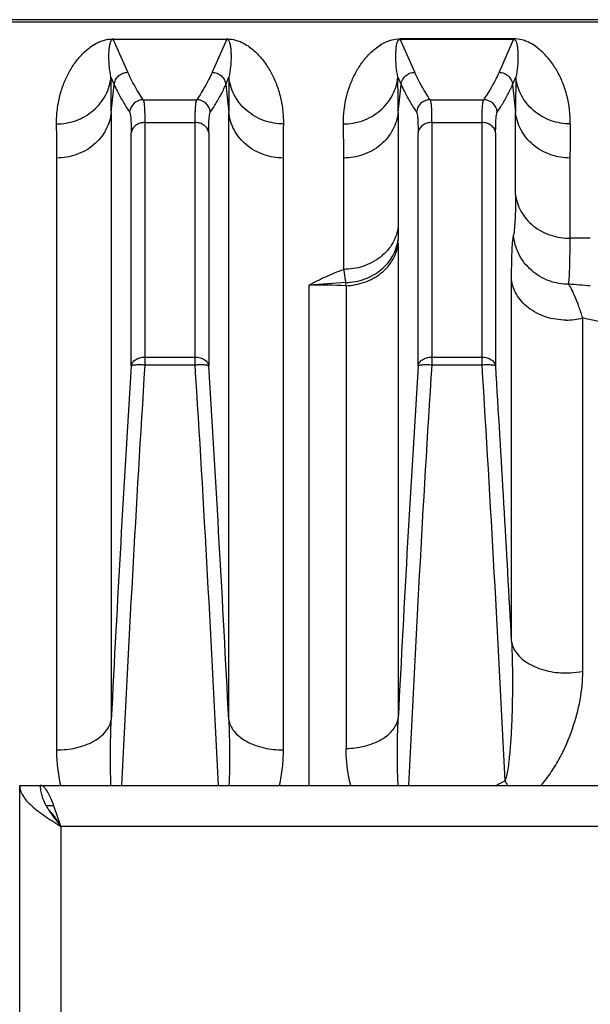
# Model space of a CAD drawing. Extents: x -1425 to 1181, y 8 to 1322.
# Tile 13 of 63: x -605 to -563, y 348 to 420. Entities that reach past the tile are written whole.
import ezdxf

# ---------------------------------------------------------------- set-up
doc = ezdxf.new("R2010")
doc.units = 0
doc.header["$LTSCALE"] = 65.395
doc.layers.add('SG38_1', color=7, linetype='CONTINUOUS')

msp = doc.modelspace()

# ---------------------------------------------------------------- linework, layer by layer
at = {"layer": 'SG38_1', "color": 6, "linetype": 'CONTINUOUS'}
for p, q in [((-510.794, 419.974), (-606.294, 419.974)), ((-604.794, 199.889), (-604.794, 363.889)), ((-604.794, 363.889), (-469.794, 363.889)), ((-602.294, 362.389), (-602.854, 362.389))]:
    msp.add_line(p, q, dxfattribs=at)
at = {"layer": 'SG38_1', "color": 9, "linetype": 'CONTINUOUS'}
for p, q in [((-606.294, 419.805), (-510.794, 419.805)), ((-596.881, 416.12), (-597.947, 418.537)), ((-589.64, 418.537), (-590.706, 416.12)), ((-575.881, 416.12), (-576.947, 418.537)), ((-568.64, 418.537), (-569.706, 416.12)), ((-598.113, 415.752), (-597.876, 415.215)), ((-589.712, 415.215), (-589.474, 415.752)), ((-577.113, 415.752), (-576.876, 415.215)), ((-568.712, 415.215), (-568.474, 415.752)), ((-598.094, 413.182), (-597.876, 415.215)), ((-589.712, 415.215), (-589.493, 413.182)), ((-577.094, 413.182), (-576.876, 415.215)), ((-568.712, 415.215), (-568.493, 413.182)), ((-595.751, 414.111), (-591.837, 414.111)), ((-574.751, 414.111), (-570.837, 414.111)), ((-598.094, 413.182), (-598.094, 368.693)), ((-589.493, 368.693), (-589.493, 413.182)), ((-577.094, 413.182), (-577.094, 404.815)), ((-568.493, 407.151), (-568.493, 413.182)), ((-595.638, 412.442), (-595.638, 394.676)), ((-595.638, 412.442), (-591.949, 412.442)), ((-591.949, 394.676), (-591.949, 412.442)), ((-574.638, 412.442), (-574.638, 394.676)), ((-574.638, 412.442), (-570.949, 412.442)), ((-570.949, 394.676), (-570.949, 412.442)), ((-596.633, 394.608), (-596.633, 411.694)), ((-590.954, 411.695), (-590.954, 394.608)), ((-575.633, 394.608), (-575.633, 411.694)), ((-569.954, 411.695), (-569.954, 394.608)), ((-581.075, 401.687), (-581.075, 409.841)), ((-564.513, 409.841), (-564.513, 403.965)), ((-577.089, 403.585), (-577.089, 368.798)), ((-583.595, 363.889), (-583.595, 400.537)), ((-580.904, 400.491), (-580.904, 366.589)), ((-568.788, 374.429), (-568.788, 400.937)), ((-563.576, 372.246), (-563.576, 398.13)), ((-595.638, 395.258), (-591.949, 395.258)), ((-574.638, 395.258), (-570.949, 395.258)), ((-591.95, 394.676), (-595.638, 394.676)), ((-570.95, 394.676), (-574.638, 394.676)), ((-601.794, 360.889), (-601.794, 202.889)), ((-472.794, 360.889), (-601.794, 360.889))]:
    msp.add_line(p, q, dxfattribs=at)
at = {"layer": 'SG38_1', "color": 2, "linetype": 'CONTINUOUS'}
for p, q in [((-597.947, 418.565), (-597.947, 418.537)), ((-597.947, 418.537), (-589.64, 418.537)), ((-589.64, 418.537), (-589.64, 418.565)), ((-576.947, 418.565), (-576.947, 418.537)), ((-568.64, 418.565), (-576.947, 418.565)), ((-576.947, 418.537), (-568.64, 418.537)), ((-568.64, 418.537), (-568.64, 418.565)), ((-602.075, 366.485), (-602.075, 409.841)), ((-585.513, 409.841), (-585.513, 366.485))]:
    msp.add_line(p, q, dxfattribs=at)
for centre, radius, start, end in [((-597.941, 415.453), 3.112, 90.11129, 91.09244), ((-589.638, 416.218), 2.348, 89.32322, 90.04113), ((-589.64, 416.028), 2.538, 88.66379, 89.32491), ((-762.023, 409.882), 159.948, 359.98527, 0.88021), ((-436.234, 409.962), 149.279, 179.08781, 180.04672)]:
    msp.add_arc(centre, radius, start, end, dxfattribs=at)
at = {"layer": 'SG38_1', "color": 9, "linetype": 'CONTINUOUS'}
for centre, radius, start, end in [((-767.712, 413.222), 169.618, 359.98649, 0.85485), ((-431.987, 413.308), 157.507, 179.11067, 180.04569), ((-746.712, 413.222), 169.618, 359.98649, 0.85485), ((-410.987, 413.308), 157.507, 179.11067, 180.04569), ((-595.747, 413.109), 1.002, 90.17882, 174.91889), ((-591.841, 413.109), 1.002, 5.28849, 89.79672), ((-574.747, 413.109), 1.002, 90.17882, 174.91919), ((-570.841, 413.109), 1.002, 5.28846, 89.79672), ((-730.354, 409.962), 149.279, 359.95328, 0.91219), ((-404.565, 409.882), 159.948, 179.11979, 180.01473), ((-466.794, 404.827), 110.3, 180.0065, 180.48563), ((-612.994, 403.593), 35.905, 359.98655, 0.47776), ((-563.034, 296.429), 107.545, 89.99571, 90.78759), ((-571.863, 242.697), 158.275, 93.28345, 94.2509), ((-583.597, 321.067), 79.47, 88.05787, 89.99821), ((-594.08, 399.143), 13.245, 5.84538, 6.80837), ((-574.552, 266.286), 134.678, 85.09081, 85.76503), ((-564.802, 402.74), 4.77, 269.92266, 284.88685), ((-589.256, 286.848), 114.206, 74.12157, 77.00569), ((1540.25, 261.145), 2141.047, 176.426133, 177.120727), ((1479.463, 264.746), 2079.165, 176.417191, 177.266867), ((-2603.668, 268.224), 2015.688, 2.720314, 3.596749), ((-2727.835, 261.145), 2141.045, 2.879273, 3.573868), ((1562.56, 261.069), 2142.359, 176.426275, 177.117655), ((1500.7, 264.734), 2079.402, 176.417251, 177.266831), ((-2651.116, 264.458), 2084.239, 2.743683, 3.582023), ((-2780.265, 256.827), 2214.602, 3.043987, 3.566939), ((-587.887, 399.823), 40.173, 296.55541, 297.61382), ((-517.974, 391.562), 58.122, 208.0549, 208.43213)]:
    msp.add_arc(centre, radius, start, end, dxfattribs=at)
at = {"layer": 'SG38_1', "color": 2, "linetype": 'CONTINUOUS'}
for points, knots in [([(-602.094, 412.339), (-602.102, 412.698), (-602.07, 413.228), (-601.965, 413.916), (-601.858, 414.403), (-601.721, 414.868), (-601.513, 415.456), (-601.191, 416.142), (-600.712, 416.894), (-600.232, 417.453), (-599.787, 417.852), (-599.391, 418.139), (-598.984, 418.355), (-598.513, 418.516), (-598.197, 418.561), (-598.001, 418.565)], [0, 0, 0, 0, 0.132504, 0.195623, 0.256914, 0.316596, 0.374707, 0.487148, 0.595776, 0.703191, 0.758218, 0.816443, 0.883681, 0.927427, 1, 1, 1, 1]), ([(-589.581, 418.565), (-589.386, 418.56), (-589.072, 418.515), (-588.602, 418.354), (-588.195, 418.139), (-587.799, 417.852), (-587.355, 417.452), (-586.875, 416.893), (-586.396, 416.141), (-586.006, 415.309), (-585.712, 414.393), (-585.558, 413.573), (-585.498, 412.881), (-585.49, 412.521), (-585.494, 412.339)], [0, 0, 0, 0, 0.07228, 0.115966, 0.183198, 0.24144, 0.296485, 0.403947, 0.512644, 0.625129, 0.742923, 0.867353, 0.932549, 1, 1, 1, 1]), ([(-601.791, 363.889), (-601.886, 364.317), (-602.026, 365.18), (-602.076, 366.052), (-602.075, 366.485)], [0, 0, 0, 0, 0.503272, 1, 1, 1, 1]), ([(-585.513, 366.485), (-585.512, 366.269), (-585.525, 365.835), (-585.595, 364.966), (-585.703, 364.318), (-585.796, 363.889)], [0, 0, 0, 0, 0.247702, 0.496808, 1, 1, 1, 1]), ([(-601.794, 360.889), (-601.856, 361.085), (-601.978, 361.468), (-602.162, 362.025), (-602.346, 362.539), (-602.529, 362.99), (-602.711, 363.363), (-602.872, 363.614), (-603.006, 363.758), (-603.1, 363.833), (-603.196, 363.879), (-603.262, 363.889), (-603.294, 363.889)], [0, 0, 0, 0, 0.17784, 0.349494, 0.509086, 0.651387, 0.772216, 0.869064, 0.908556, 0.942681, 0.972552, 1, 1, 1, 1]), ([(-603.294, 363.889), (-603.294, 363.764), (-603.274, 363.51), (-603.155, 362.996), (-602.862, 362.355), (-602.367, 361.619), (-601.988, 361.137), (-601.794, 360.889)], [0, 0, 0, 0, 0.110081, 0.222645, 0.461902, 0.723573, 1, 1, 1, 1]), ([(-602.668, 362.078), (-602.59, 362.004), (-602.437, 361.833), (-602.142, 361.438), (-601.936, 361.113), (-601.794, 360.889)], [0, 0, 0, 0, 0.218696, 0.463148, 1, 1, 1, 1])]:
    msp.add_open_spline(points, degree=3, knots=knots, dxfattribs=at)
at = {"layer": 'SG38_1', "color": 9, "linetype": 'CONTINUOUS'}
for points, knots in [([(-598.113, 415.752), (-598.168, 416.014), (-598.225, 416.403), (-598.26, 416.912), (-598.268, 417.268), (-598.259, 417.608), (-598.237, 417.88), (-598.207, 418.089), (-598.176, 418.241), (-598.13, 418.391), (-598.069, 418.492), (-598.018, 418.52)], [0, 0, 0, 0, 0.283549, 0.415474, 0.541292, 0.661267, 0.775685, 0.830991, 0.885286, 0.939371, 1, 1, 1, 1]), ([(-598.018, 418.52), (-598.014, 418.522), (-597.992, 418.532), (-597.967, 418.537), (-597.947, 418.537)], [0, 0, 0, 0, 0.198875, 1, 1, 1, 1]), ([(-589.64, 418.537), (-589.632, 418.537), (-589.608, 418.535), (-589.584, 418.528), (-589.569, 418.519)], [0, 0, 0, 0, 0.309873, 1, 1, 1, 1]), ([(-589.569, 418.519), (-589.519, 418.492), (-589.458, 418.391), (-589.412, 418.241), (-589.38, 418.089), (-589.351, 417.88), (-589.329, 417.608), (-589.32, 417.268), (-589.328, 416.912), (-589.363, 416.403), (-589.42, 416.014), (-589.474, 415.752)], [0, 0, 0, 0, 0.060619, 0.114705, 0.169, 0.224306, 0.338726, 0.458703, 0.584522, 0.716449, 1, 1, 1, 1]), ([(-581.094, 412.339), (-581.105, 413.034), (-580.985, 414.057), (-580.579, 415.314), (-580.188, 416.148), (-579.707, 416.901), (-579.225, 417.46), (-578.778, 417.86), (-578.378, 418.147), (-577.966, 418.363), (-577.481, 418.524), (-577.153, 418.565), (-576.947, 418.565)], [0, 0, 0, 0, 0.255276, 0.372527, 0.484486, 0.592683, 0.699695, 0.754549, 0.81269, 0.880128, 0.924511, 1, 1, 1, 1]), ([(-577.113, 415.752), (-577.168, 416.018), (-577.243, 416.53), (-577.271, 417.162), (-577.259, 417.577), (-577.243, 417.8), (-577.226, 417.961), (-577.202, 418.118), (-577.174, 418.245), (-577.143, 418.344), (-577.117, 418.405), (-577.09, 418.452), (-577.062, 418.488), (-577.018, 418.525), (-576.974, 418.537), (-576.947, 418.537)], [0, 0, 0, 0, 0.279953, 0.534012, 0.652184, 0.709173, 0.764832, 0.819271, 0.872778, 0.899454, 0.926539, 0.9406, 0.955572, 0.97301, 1, 1, 1, 1]), ([(-564.494, 412.339), (-564.483, 413.034), (-564.602, 414.057), (-565.009, 415.314), (-565.399, 416.148), (-565.88, 416.901), (-566.362, 417.46), (-566.81, 417.86), (-567.209, 418.147), (-567.621, 418.363), (-568.106, 418.524), (-568.434, 418.565), (-568.64, 418.565)], [0, 0, 0, 0, 0.255276, 0.372527, 0.484485, 0.592683, 0.699695, 0.754549, 0.81269, 0.880128, 0.924511, 1, 1, 1, 1]), ([(-568.64, 418.537), (-568.614, 418.537), (-568.57, 418.525), (-568.525, 418.488), (-568.498, 418.452), (-568.47, 418.405), (-568.445, 418.344), (-568.413, 418.245), (-568.386, 418.118), (-568.362, 417.961), (-568.344, 417.8), (-568.328, 417.577), (-568.316, 417.162), (-568.344, 416.53), (-568.419, 416.018), (-568.474, 415.752)], [0, 0, 0, 0, 0.026977, 0.044412, 0.059383, 0.073444, 0.100529, 0.127206, 0.180713, 0.235154, 0.290814, 0.347804, 0.465978, 0.720042, 1, 1, 1, 1]), ([(-602.094, 412.339), (-601.623, 412.34), (-600.648, 412.504), (-599.567, 413.124), (-598.878, 413.839), (-598.484, 414.448), (-598.224, 415.092), (-598.136, 415.535), (-598.113, 415.752)], [0, 0, 0, 0, 0.246572, 0.507565, 0.637841, 0.764433, 0.885556, 1, 1, 1, 1]), ([(-597.876, 415.215), (-597.864, 415.336), (-597.795, 415.578), (-597.569, 415.876), (-597.25, 416.074), (-597.003, 416.12), (-596.881, 416.12)], [0, 0, 0, 0, 0.249734, 0.499725, 0.749874, 1, 1, 1, 1]), ([(-595.751, 414.111), (-595.863, 414.276), (-596.282, 414.921), (-596.649, 415.601), (-596.881, 416.12)], [0, 0, 0, 0, 0.25959, 1, 1, 1, 1]), ([(-590.706, 416.12), (-590.782, 415.951), (-591.112, 415.256), (-591.509, 414.594), (-591.837, 414.111)], [0, 0, 0, 0, 0.241067, 1, 1, 1, 1]), ([(-590.707, 416.12), (-590.584, 416.12), (-590.337, 416.074), (-590.019, 415.876), (-589.792, 415.578), (-589.723, 415.336), (-589.712, 415.215)], [0, 0, 0, 0, 0.250126, 0.500275, 0.750266, 1, 1, 1, 1]), ([(-585.494, 412.339), (-585.964, 412.34), (-586.939, 412.504), (-588.021, 413.124), (-588.709, 413.838), (-589.104, 414.448), (-589.363, 415.092), (-589.451, 415.535), (-589.474, 415.752)], [0, 0, 0, 0, 0.246572, 0.507565, 0.63784, 0.764433, 0.885556, 1, 1, 1, 1]), ([(-581.094, 412.339), (-580.623, 412.34), (-579.648, 412.504), (-578.567, 413.124), (-577.878, 413.839), (-577.484, 414.448), (-577.224, 415.092), (-577.136, 415.535), (-577.113, 415.752)], [0, 0, 0, 0, 0.246572, 0.507565, 0.637841, 0.764433, 0.885556, 1, 1, 1, 1]), ([(-576.876, 415.215), (-576.864, 415.336), (-576.795, 415.578), (-576.569, 415.876), (-576.25, 416.074), (-576.003, 416.12), (-575.881, 416.12)], [0, 0, 0, 0, 0.249734, 0.499725, 0.749874, 1, 1, 1, 1]), ([(-574.751, 414.111), (-574.863, 414.276), (-575.282, 414.921), (-575.649, 415.601), (-575.881, 416.12)], [0, 0, 0, 0, 0.25959, 1, 1, 1, 1]), ([(-569.706, 416.12), (-569.782, 415.951), (-570.112, 415.256), (-570.509, 414.594), (-570.837, 414.111)], [0, 0, 0, 0, 0.241067, 1, 1, 1, 1]), ([(-569.707, 416.12), (-569.584, 416.12), (-569.337, 416.074), (-569.019, 415.876), (-568.792, 415.578), (-568.723, 415.336), (-568.712, 415.215)], [0, 0, 0, 0, 0.250126, 0.500275, 0.750266, 1, 1, 1, 1]), ([(-564.494, 412.339), (-564.964, 412.34), (-565.939, 412.504), (-567.021, 413.124), (-567.709, 413.838), (-568.104, 414.448), (-568.363, 415.092), (-568.451, 415.535), (-568.474, 415.752)], [0, 0, 0, 0, 0.246572, 0.507565, 0.63784, 0.764433, 0.885556, 1, 1, 1, 1]), ([(-597.876, 415.215), (-597.801, 415.045), (-597.599, 414.616), (-597.226, 413.94), (-596.913, 413.445), (-596.746, 413.197)], [0, 0, 0, 0, 0.240801, 0.613385, 1, 1, 1, 1]), ([(-576.876, 415.215), (-576.801, 415.045), (-576.599, 414.616), (-576.226, 413.94), (-575.913, 413.445), (-575.746, 413.197)], [0, 0, 0, 0, 0.240801, 0.613385, 1, 1, 1, 1]), ([(-595.751, 414.111), (-595.738, 414.091), (-595.72, 414.032), (-595.699, 413.923), (-595.68, 413.773), (-595.665, 413.582), (-595.653, 413.352), (-595.641, 412.967), (-595.638, 412.66), (-595.638, 412.442)], [0, 0, 0, 0, 0.042477, 0.108444, 0.198482, 0.312534, 0.450273, 0.611203, 1, 1, 1, 1]), ([(-591.949, 412.442), (-591.949, 412.66), (-591.947, 412.967), (-591.934, 413.352), (-591.922, 413.582), (-591.907, 413.773), (-591.889, 413.923), (-591.868, 414.032), (-591.849, 414.091), (-591.837, 414.111)], [0, 0, 0, 0, 0.388802, 0.549734, 0.687475, 0.801528, 0.891565, 0.957529, 1, 1, 1, 1]), ([(-574.751, 414.111), (-574.738, 414.091), (-574.72, 414.032), (-574.699, 413.923), (-574.68, 413.773), (-574.665, 413.582), (-574.653, 413.352), (-574.641, 412.967), (-574.638, 412.66), (-574.638, 412.442)], [0, 0, 0, 0, 0.042477, 0.108444, 0.198482, 0.312534, 0.450273, 0.611203, 1, 1, 1, 1]), ([(-570.949, 412.442), (-570.949, 412.66), (-570.947, 412.967), (-570.934, 413.352), (-570.922, 413.582), (-570.907, 413.773), (-570.889, 413.923), (-570.868, 414.032), (-570.849, 414.091), (-570.837, 414.111)], [0, 0, 0, 0, 0.388802, 0.549734, 0.687475, 0.801528, 0.891565, 0.957529, 1, 1, 1, 1]), ([(-598.094, 413.182), (-598.117, 412.969), (-598.206, 412.534), (-598.465, 411.902), (-598.86, 411.305), (-599.551, 410.604), (-600.633, 410), (-601.605, 409.841), (-602.075, 409.841)], [0, 0, 0, 0, 0.113325, 0.23347, 0.359399, 0.489451, 0.751388, 1, 1, 1, 1]), ([(-596.746, 413.197), (-596.734, 413.179), (-596.715, 413.126), (-596.694, 413.028), (-596.675, 412.893), (-596.66, 412.721), (-596.648, 412.513), (-596.636, 412.167), (-596.633, 411.89), (-596.633, 411.694)], [0, 0, 0, 0, 0.043126, 0.109374, 0.199507, 0.313527, 0.451137, 0.611853, 1, 1, 1, 1]), ([(-590.954, 411.695), (-590.954, 411.89), (-590.951, 412.167), (-590.939, 412.513), (-590.927, 412.721), (-590.912, 412.893), (-590.894, 413.028), (-590.872, 413.127), (-590.854, 413.181), (-590.842, 413.199)], [0, 0, 0, 0, 0.387728, 0.548269, 0.685732, 0.799635, 0.88968, 0.95587, 1, 1, 1, 1]), ([(-585.513, 409.841), (-585.983, 409.841), (-586.954, 410), (-588.037, 410.604), (-588.727, 411.305), (-589.122, 411.902), (-589.382, 412.534), (-589.47, 412.969), (-589.493, 413.182)], [0, 0, 0, 0, 0.248612, 0.510549, 0.640601, 0.76653, 0.886675, 1, 1, 1, 1]), ([(-577.094, 413.182), (-577.117, 412.969), (-577.206, 412.534), (-577.465, 411.902), (-577.86, 411.305), (-578.551, 410.604), (-579.633, 410), (-580.605, 409.841), (-581.075, 409.841)], [0, 0, 0, 0, 0.113325, 0.23347, 0.359399, 0.489451, 0.751388, 1, 1, 1, 1]), ([(-575.746, 413.197), (-575.734, 413.179), (-575.715, 413.126), (-575.694, 413.028), (-575.675, 412.893), (-575.66, 412.721), (-575.648, 412.513), (-575.636, 412.167), (-575.633, 411.89), (-575.633, 411.694)], [0, 0, 0, 0, 0.043126, 0.109374, 0.199507, 0.313527, 0.451137, 0.611853, 1, 1, 1, 1]), ([(-569.954, 411.695), (-569.954, 411.89), (-569.951, 412.167), (-569.939, 412.513), (-569.927, 412.721), (-569.912, 412.893), (-569.894, 413.028), (-569.872, 413.127), (-569.854, 413.181), (-569.842, 413.199)], [0, 0, 0, 0, 0.387728, 0.548269, 0.685732, 0.799636, 0.88968, 0.95587, 1, 1, 1, 1]), ([(-564.513, 409.841), (-564.983, 409.841), (-565.954, 410), (-567.037, 410.604), (-567.727, 411.305), (-568.122, 411.902), (-568.382, 412.534), (-568.47, 412.969), (-568.493, 413.182)], [0, 0, 0, 0, 0.248612, 0.510549, 0.640601, 0.76653, 0.886675, 1, 1, 1, 1]), ([(-595.638, 412.442), (-595.756, 412.442), (-595.995, 412.407), (-596.316, 412.249), (-596.549, 411.999), (-596.622, 411.792), (-596.633, 411.694)], [0, 0, 0, 0, 0.260598, 0.528951, 0.77964, 1, 1, 1, 1]), ([(-590.954, 411.694), (-590.966, 411.792), (-591.038, 411.999), (-591.271, 412.249), (-591.592, 412.407), (-591.832, 412.442), (-591.949, 412.442)], [0, 0, 0, 0, 0.22036, 0.471049, 0.739402, 1, 1, 1, 1]), ([(-574.638, 412.442), (-574.756, 412.442), (-574.995, 412.407), (-575.316, 412.249), (-575.549, 411.999), (-575.622, 411.792), (-575.633, 411.694)], [0, 0, 0, 0, 0.260598, 0.528951, 0.77964, 1, 1, 1, 1]), ([(-569.954, 411.694), (-569.966, 411.792), (-570.038, 411.999), (-570.271, 412.249), (-570.592, 412.407), (-570.832, 412.442), (-570.949, 412.442)], [0, 0, 0, 0, 0.22036, 0.471049, 0.739402, 1, 1, 1, 1]), ([(-568.493, 407.151), (-568.493, 406.828), (-568.498, 406.232), (-568.525, 405.413), (-568.57, 404.744), (-568.618, 404.35), (-568.647, 404.18)], [0, 0, 0, 0, 0.324944, 0.60064, 0.8259, 1, 1, 1, 1]), ([(-568.493, 407.152), (-568.47, 406.949), (-568.382, 406.534), (-568.123, 405.932), (-567.729, 405.363), (-567.036, 404.691), (-565.951, 404.115), (-564.983, 403.965), (-564.513, 403.965)], [0, 0, 0, 0, 0.110117, 0.227557, 0.35172, 0.481244, 0.745852, 1, 1, 1, 1]), ([(-577.094, 404.816), (-577.117, 404.616), (-577.206, 404.206), (-577.467, 403.614), (-577.863, 403.055), (-578.558, 402.396), (-579.643, 401.834), (-580.606, 401.687), (-581.075, 401.687)], [0, 0, 0, 0, 0.1094, 0.226229, 0.350018, 0.479478, 0.744788, 1, 1, 1, 1]), ([(-580.928, 400.713), (-580.455, 400.728), (-579.519, 400.907), (-578.49, 401.487), (-577.845, 402.125), (-577.467, 402.668), (-577.206, 403.262), (-577.114, 403.682), (-577.09, 403.892)], [0, 0, 0, 0, 0.262763, 0.518124, 0.64223, 0.763587, 0.882598, 1, 1, 1, 1]), ([(-568.788, 400.937), (-568.788, 401.302), (-568.784, 401.971), (-568.76, 402.88), (-568.72, 403.597), (-568.677, 404.009), (-568.647, 404.18)], [0, 0, 0, 0, 0.336855, 0.617947, 0.840245, 1, 1, 1, 1]), ([(-564.606, 400.596), (-565.083, 400.593), (-566.081, 400.761), (-567.399, 401.54), (-568.328, 402.749), (-568.603, 403.712), (-568.647, 404.18)], [0, 0, 0, 0, 0.242808, 0.502883, 0.761179, 1, 1, 1, 1]), ([(-564.606, 400.596), (-564.585, 400.791), (-564.551, 401.238), (-564.522, 401.996), (-564.508, 402.924), (-564.509, 403.599), (-564.512, 403.965)], [0, 0, 0, 0, 0.173867, 0.39911, 0.6749, 1, 1, 1, 1]), ([(-580.904, 400.491), (-580.449, 400.508), (-579.523, 400.677), (-578.486, 401.24), (-577.824, 401.883), (-577.447, 402.424), (-577.197, 402.996), (-577.112, 403.391), (-577.089, 403.584)], [0, 0, 0, 0, 0.25662, 0.521573, 0.650553, 0.773925, 0.890535, 1, 1, 1, 1]), ([(-583.595, 400.537), (-583.404, 400.648), (-583.009, 400.862), (-582.176, 401.263), (-581.522, 401.525), (-581.075, 401.687)], [0, 0, 0, 0, 0.238776, 0.485369, 1, 1, 1, 1]), ([(-581.075, 401.687), (-581.064, 401.604), (-581.019, 401.279), (-580.97, 400.954), (-580.928, 400.713)], [0, 0, 0, 0, 0.254679, 1, 1, 1, 1]), ([(-564.808, 397.97), (-565.299, 397.97), (-566.045, 398.083), (-566.955, 398.46), (-567.565, 398.849), (-568.066, 399.32), (-568.441, 399.843), (-568.684, 400.386), (-568.767, 400.758), (-568.788, 400.937)], [0, 0, 0, 0, 0.272405, 0.410537, 0.544642, 0.671778, 0.790226, 0.899501, 1, 1, 1, 1]), ([(-563.576, 398.13), (-563.667, 398.405), (-563.841, 398.913), (-564.108, 399.602), (-564.353, 400.153), (-564.522, 400.468), (-564.606, 400.596)], [0, 0, 0, 0, 0.32428, 0.601096, 0.827458, 1, 1, 1, 1]), ([(-596.633, 394.608), (-596.621, 394.698), (-596.542, 394.884), (-596.309, 395.093), (-595.995, 395.227), (-595.759, 395.258), (-595.638, 395.258)], [0, 0, 0, 0, 0.213073, 0.451175, 0.717002, 1, 1, 1, 1]), ([(-591.949, 395.258), (-591.828, 395.258), (-591.592, 395.227), (-591.279, 395.093), (-591.045, 394.884), (-590.966, 394.698), (-590.954, 394.608)], [0, 0, 0, 0, 0.282999, 0.548826, 0.786927, 1, 1, 1, 1]), ([(-575.633, 394.608), (-575.621, 394.698), (-575.542, 394.884), (-575.309, 395.093), (-574.995, 395.227), (-574.759, 395.258), (-574.638, 395.258)], [0, 0, 0, 0, 0.213073, 0.451175, 0.717002, 1, 1, 1, 1]), ([(-570.949, 395.258), (-570.828, 395.258), (-570.592, 395.227), (-570.279, 395.093), (-570.045, 394.884), (-569.966, 394.698), (-569.954, 394.608)], [0, 0, 0, 0, 0.282998, 0.548825, 0.786927, 1, 1, 1, 1]), ([(-595.638, 394.676), (-595.76, 394.683), (-595.936, 394.69), (-596.162, 394.688), (-596.309, 394.682), (-596.431, 394.671), (-596.528, 394.655), (-596.593, 394.638), (-596.627, 394.619), (-596.633, 394.608)], [0, 0, 0, 0, 0.361089, 0.525832, 0.672479, 0.796189, 0.893098, 0.960787, 1, 1, 1, 1]), ([(-590.954, 394.608), (-590.961, 394.619), (-590.995, 394.638), (-591.06, 394.655), (-591.156, 394.671), (-591.279, 394.682), (-591.425, 394.688), (-591.651, 394.69), (-591.828, 394.683), (-591.949, 394.676)], [0, 0, 0, 0, 0.039212, 0.1069, 0.203808, 0.327518, 0.474165, 0.638909, 1, 1, 1, 1]), ([(-574.638, 394.676), (-574.76, 394.683), (-574.936, 394.69), (-575.162, 394.688), (-575.309, 394.682), (-575.431, 394.671), (-575.528, 394.655), (-575.593, 394.638), (-575.627, 394.619), (-575.633, 394.608)], [0, 0, 0, 0, 0.361089, 0.525832, 0.672479, 0.796189, 0.893098, 0.960787, 1, 1, 1, 1]), ([(-569.954, 394.608), (-569.961, 394.619), (-569.995, 394.638), (-570.06, 394.655), (-570.156, 394.671), (-570.279, 394.682), (-570.425, 394.688), (-570.651, 394.69), (-570.828, 394.683), (-570.949, 394.676)], [0, 0, 0, 0, 0.039213, 0.106901, 0.20381, 0.32752, 0.474167, 0.63891, 1, 1, 1, 1]), ([(-568.788, 374.429), (-568.75, 373.537), (-568.721, 372.194), (-568.727, 370.404), (-568.757, 369.062), (-568.803, 367.953), (-568.857, 367.078), (-568.906, 366.438), (-568.967, 365.818), (-569.041, 365.23), (-569.118, 364.771), (-569.196, 364.442), (-569.241, 364.294), (-569.266, 364.226)], [0, 0, 0, 0, 0.26152, 0.393222, 0.524549, 0.654499, 0.718486, 0.78133, 0.842499, 0.900969, 0.954805, 0.978891, 1, 1, 1, 1]), ([(-568.788, 374.429), (-568.767, 374.287), (-568.68, 373.992), (-568.433, 373.568), (-568.055, 373.162), (-567.553, 372.798), (-566.944, 372.499), (-566.031, 372.207), (-565.296, 372.122), (-564.808, 372.122)], [0, 0, 0, 0, 0.086559, 0.184125, 0.295102, 0.420218, 0.557854, 0.70411, 1, 1, 1, 1]), ([(-566.637, 363.889), (-566.363, 364.199), (-565.868, 364.85), (-565.054, 366.217), (-564.296, 367.98), (-563.727, 370.117), (-563.576, 371.55), (-563.576, 372.246)], [0, 0, 0, 0, 0.136877, 0.269976, 0.525989, 0.769462, 1, 1, 1, 1]), ([(-564.808, 372.122), (-564.699, 372.122), (-564.286, 372.133), (-563.874, 372.185), (-563.576, 372.246)], [0, 0, 0, 0, 0.263619, 1, 1, 1, 1]), ([(-602.075, 366.485), (-601.608, 366.485), (-600.902, 366.559), (-600.01, 366.819), (-599.397, 367.095), (-598.879, 367.438), (-598.479, 367.83), (-598.211, 368.252), (-598.118, 368.55), (-598.094, 368.693)], [0, 0, 0, 0, 0.286155, 0.430931, 0.569349, 0.696774, 0.810622, 0.910922, 1, 1, 1, 1]), ([(-598.112, 363.889), (-598.144, 364.684), (-598.164, 366.286), (-598.127, 367.888), (-598.094, 368.694)], [0, 0, 0, 0, 0.496428, 1, 1, 1, 1]), ([(-589.493, 368.694), (-589.461, 367.894), (-589.423, 366.292), (-589.443, 364.69), (-589.476, 363.889)], [0, 0, 0, 0, 0.499726, 1, 1, 1, 1]), ([(-589.493, 368.693), (-589.47, 368.55), (-589.376, 368.252), (-589.109, 367.83), (-588.709, 367.438), (-588.19, 367.095), (-587.577, 366.819), (-586.685, 366.559), (-585.979, 366.485), (-585.513, 366.485)], [0, 0, 0, 0, 0.089078, 0.189378, 0.303226, 0.430651, 0.569069, 0.713845, 1, 1, 1, 1]), ([(-580.904, 366.589), (-580.452, 366.6), (-579.771, 366.688), (-578.915, 366.957), (-578.331, 367.233), (-577.837, 367.572), (-577.457, 367.956), (-577.202, 368.367), (-577.112, 368.658), (-577.089, 368.798)], [0, 0, 0, 0, 0.287137, 0.431328, 0.56893, 0.695721, 0.809402, 0.910089, 1, 1, 1, 1]), ([(-577.092, 363.889), (-577.113, 364.298), (-577.14, 365.116), (-577.151, 366.753), (-577.122, 367.981), (-577.089, 368.798)], [0, 0, 0, 0, 0.250083, 0.500138, 1, 1, 1, 1]), ([(-580.566, 363.889), (-580.624, 364.111), (-580.821, 364.998), (-580.904, 365.91), (-580.904, 366.589)], [0, 0, 0, 0, 0.252538, 1, 1, 1, 1])]:
    msp.add_open_spline(points, degree=3, knots=knots, dxfattribs=at)
at = {"layer": 'SG38_1', "color": 6, "linetype": 'CONTINUOUS'}
for points, knots in [([(-590.842, 413.199), (-590.73, 413.365), (-590.464, 413.778), (-590.076, 414.443), (-589.824, 414.956), (-589.711, 415.212)], [0, 0, 0, 0, 0.259825, 0.636784, 1, 1, 1, 1]), ([(-569.842, 413.199), (-569.73, 413.365), (-569.464, 413.778), (-569.076, 414.443), (-568.824, 414.956), (-568.711, 415.212)], [0, 0, 0, 0, 0.259825, 0.636784, 1, 1, 1, 1]), ([(-604.794, 363.889), (-604.794, 363.763), (-604.751, 363.498), (-604.569, 363.116), (-604.283, 362.741), (-603.906, 362.369), (-603.451, 361.999), (-602.746, 361.494), (-602.179, 361.135), (-601.794, 360.889)], [0, 0, 0, 0, 0.086475, 0.180387, 0.286679, 0.407246, 0.541566, 0.687444, 1, 1, 1, 1])]:
    msp.add_open_spline(points, degree=3, knots=knots, dxfattribs=at)

doc.saveas('drawing.dxf')
